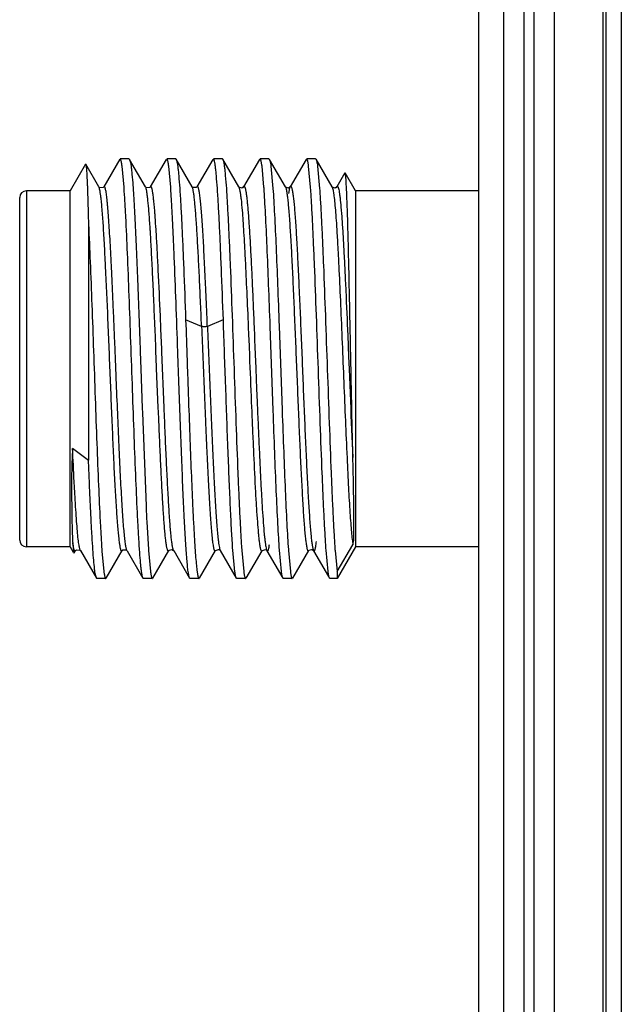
# Model space of a CAD drawing. Header units: inches. Extents: x 0.2 to 16.8, y 0.2 to 10.8.
# Tile 13 of 24: x 8.137 to 8.495, y 5.012 to 5.599. Entities that reach past the tile are written whole.
import ezdxf

# ---------------------------------------------------------------- set-up
doc = ezdxf.new("R2010")
doc.units = ezdxf.units.IN
doc.header["$LTSCALE"] = 0.935
doc.header["$MEASUREMENT"] = 0
doc.layers.get('0').update_dxf_attribs({"linetype": 'CONTINUOUS'})

msp = doc.modelspace()

# ---------------------------------------------------------------- linework, layer by layer
at = {"color": 9, "linetype": 'CONTINUOUS'}
for p, q in [((8.43705, 8.4171), (8.43705, 3.9741)), ((8.44305, 3.9741), (8.44305, 8.4171)), ((8.48425, 3.9741), (8.48425, 8.0066)), ((8.49501, 7.9771), (8.49501, 3.9771)), ((8.14067, 5.49695), (8.14067, 5.28495)), ((8.26717, 5.4993), (8.26787, 5.49668)), ((8.21799, 5.47248), (8.2179, 5.47399)), ((8.22077, 5.41461), (8.22045, 5.42241)), ((8.24498, 5.41623), (8.2355, 5.42005)), ((8.25796, 5.42005), (8.24849, 5.41623)), ((8.22125, 5.40286), (8.22077, 5.41461)), ((8.2728, 5.41577), (8.27298, 5.41142)), ((8.27298, 5.41142), (8.27326, 5.40454)), ((8.22133, 5.4009), (8.22125, 5.40286)), ((8.27326, 5.40454), (8.27349, 5.39868)), ((8.22269, 5.36796), (8.22133, 5.4009)), ((8.27462, 5.37105), (8.27486, 5.36547)), ((8.33149, 5.34097), (8.33164, 5.33769)), ((8.20057, 5.28266), (8.20004, 5.2844)), ((8.22838, 5.28261), (8.2281, 5.28334))]:
    msp.add_line(p, q, dxfattribs=at)
at = {"color": 6, "linetype": 'CONTINUOUS'}
msp.add_line((8.45505, 8.4171), (8.45505, 3.9741), dxfattribs=at)
at = {"color": 7, "linetype": 'CONTINUOUS'}
for p, q in [((8.41005, 4.2971), (8.41005, 8.4071)), ((8.42505, 4.3171), (8.42505, 8.3871)), ((8.48605, 3.9771), (8.48605, 7.9771)), ((8.19623, 5.51573), (8.18672, 5.4993)), ((8.20184, 5.51595), (8.1965, 5.51595)), ((8.20184, 5.51595), (8.20211, 5.51572)), ((8.21163, 5.4993), (8.20213, 5.51572)), ((8.224, 5.51571), (8.21448, 5.49927)), ((8.22962, 5.51595), (8.22428, 5.51595)), ((8.22962, 5.51595), (8.22988, 5.51573)), ((8.2394, 5.49931), (8.2299, 5.51573)), ((8.25176, 5.51572), (8.24226, 5.49931)), ((8.25737, 5.51595), (8.25206, 5.51595)), ((8.25737, 5.51595), (8.25763, 5.51574)), ((8.26717, 5.49931), (8.25766, 5.51574)), ((8.27955, 5.5157), (8.27004, 5.49928)), ((8.28515, 5.51595), (8.27984, 5.51595)), ((8.28515, 5.51595), (8.28543, 5.51571)), ((8.29496, 5.49926), (8.28544, 5.51571)), ((8.30731, 5.5157), (8.29781, 5.49929)), ((8.31292, 5.51595), (8.30762, 5.51595)), ((8.31292, 5.51595), (8.31319, 5.51574)), ((8.32274, 5.49929), (8.31322, 5.51574)), ((8.17586, 5.51287), (8.16667, 5.49695)), ((8.17586, 5.51287), (8.176, 5.51286)), ((8.18386, 5.49929), (8.176, 5.51287)), ((8.19882, 5.49921), (8.19766, 5.5117)), ((8.2266, 5.49921), (8.22544, 5.5117)), ((8.28215, 5.49921), (8.281, 5.5117)), ((8.2863, 5.51169), (8.28753, 5.4983)), ((8.30993, 5.49921), (8.30877, 5.5117)), ((8.31408, 5.51169), (8.3153, 5.49833)), ((8.33038, 5.50759), (8.3256, 5.49932)), ((8.33667, 5.49695), (8.33053, 5.50759)), ((8.33139, 5.49759), (8.33112, 5.50275)), ((8.16667, 5.49695), (8.14067, 5.49695)), ((8.16667, 5.28495), (8.16667, 5.49695)), ((8.18387, 5.49926), (8.18386, 5.49929)), ((8.18396, 5.49915), (8.18388, 5.49926)), ((8.18671, 5.49929), (8.18669, 5.49926)), ((8.19886, 5.49867), (8.19882, 5.49921)), ((8.21166, 5.49925), (8.21163, 5.4993)), ((8.21182, 5.49888), (8.21166, 5.49924)), ((8.21448, 5.49927), (8.21446, 5.49923)), ((8.22663, 5.49868), (8.2266, 5.49921)), ((8.23942, 5.49928), (8.2394, 5.49931)), ((8.23965, 5.49867), (8.23942, 5.49926)), ((8.24226, 5.4993), (8.24224, 5.49926)), ((8.26726, 5.49917), (8.26716, 5.49932)), ((8.26716, 5.49932), (8.26717, 5.49931)), ((8.26981, 5.49873), (8.27004, 5.49928)), ((8.27006, 5.49934), (8.27004, 5.49931)), ((8.27004, 5.49928), (8.27005, 5.4993)), ((8.28219, 5.49864), (8.28215, 5.49921)), ((8.29509, 5.49908), (8.29496, 5.49925)), ((8.2969, 5.49536), (8.29757, 5.49867)), ((8.29757, 5.49869), (8.29781, 5.49928)), ((8.30997, 5.49866), (8.30993, 5.49921)), ((8.32282, 5.49917), (8.32272, 5.49932)), ((8.32272, 5.49932), (8.32274, 5.49929)), ((8.32536, 5.49873), (8.3256, 5.49932)), ((8.32561, 5.49935), (8.3256, 5.49932)), ((8.41005, 5.49695), (8.33667, 5.49695)), ((8.33667, 5.49695), (8.33667, 5.28495)), ((8.13667, 5.28895), (8.13667, 5.49295)), ((8.20518, 5.48195), (8.2053, 5.47959)), ((8.17764, 5.47702), (8.17765, 5.33647)), ((8.2173, 5.41448), (8.21718, 5.41723)), ((8.21772, 5.40415), (8.2173, 5.41448)), ((8.27627, 5.41595), (8.2765, 5.4104)), ((8.28767, 5.36607), (8.28588, 5.41631)), ((8.29118, 5.4165), (8.29297, 5.36626)), ((8.2765, 5.4104), (8.27662, 5.40745)), ((8.33205, 5.41082), (8.33257, 5.39818)), ((8.21778, 5.40271), (8.21772, 5.40415)), ((8.21783, 5.4014), (8.21778, 5.40271)), ((8.27662, 5.40745), (8.27673, 5.40467)), ((8.27673, 5.40467), (8.27697, 5.39882)), ((8.20843, 5.40103), (8.20878, 5.39095)), ((8.21821, 5.39219), (8.21783, 5.4014)), ((8.27697, 5.39882), (8.27708, 5.39598)), ((8.33257, 5.39818), (8.33287, 5.3908)), ((8.20878, 5.39095), (8.20962, 5.36746)), ((8.21825, 5.39119), (8.21821, 5.39219)), ((8.21921, 5.36783), (8.21825, 5.39119)), ((8.27708, 5.39598), (8.27729, 5.39084)), ((8.27729, 5.39084), (8.27777, 5.37901)), ((8.33287, 5.3908), (8.33365, 5.37158)), ((8.27777, 5.37901), (8.2781, 5.37122)), ((8.20962, 5.36746), (8.20972, 5.36464)), ((8.21933, 5.36503), (8.21921, 5.36783)), ((8.2781, 5.37122), (8.27834, 5.36563)), ((8.20972, 5.36464), (8.21193, 5.30937)), ((8.21949, 5.36121), (8.21933, 5.36503)), ((8.17764, 5.33639), (8.16817, 5.34354)), ((8.20698, 5.30145), (8.20692, 5.30257)), ((8.21225, 5.30256), (8.21229, 5.3018)), ((8.20708, 5.29936), (8.20698, 5.30145)), ((8.21229, 5.3018), (8.2124, 5.29971)), ((8.2124, 5.29971), (8.21337, 5.28323)), ((8.16667, 5.28495), (8.14067, 5.28495)), ((8.16667, 5.28495), (8.16848, 5.28181)), ((8.16818, 5.28826), (8.16821, 5.2878)), ((8.16821, 5.2878), (8.16823, 5.28731)), ((8.16823, 5.28731), (8.16869, 5.28199)), ((8.16871, 5.28455), (8.16824, 5.28714)), ((8.3257, 5.27021), (8.33516, 5.28605)), ((8.33667, 5.28495), (8.3257, 5.26595)), ((8.33516, 5.28605), (8.3356, 5.28891)), ((8.41005, 5.28495), (8.33667, 5.28495)), ((8.16876, 5.2816), (8.16891, 5.28107)), ((8.16906, 5.28107), (8.16997, 5.28263)), ((8.16996, 5.28262), (8.16961, 5.28236)), ((8.16999, 5.28268), (8.16997, 5.28263)), ((8.16998, 5.28267), (8.17057, 5.28317)), ((8.17057, 5.28317), (8.17251, 5.28298)), ((8.17251, 5.28298), (8.17273, 5.28277)), ((8.17273, 5.28277), (8.1728, 5.28267)), ((8.17282, 5.28264), (8.1728, 5.28267)), ((8.17282, 5.28264), (8.18233, 5.26619)), ((8.1856, 5.28321), (8.18566, 5.28234)), ((8.18566, 5.28234), (8.1868, 5.27012)), ((8.18822, 5.26618), (8.19773, 5.28262)), ((8.19775, 5.28265), (8.19773, 5.28262)), ((8.20045, 5.28279), (8.20057, 5.28264)), ((8.20059, 5.28261), (8.20057, 5.28264)), ((8.20059, 5.2826), (8.21009, 5.26619)), ((8.21337, 5.28323), (8.21341, 5.2827)), ((8.21341, 5.2827), (8.21457, 5.27021)), ((8.216, 5.26619), (8.22552, 5.28264)), ((8.22838, 5.28262), (8.23789, 5.26618)), ((8.22838, 5.28262), (8.22838, 5.28261)), ((8.24375, 5.26618), (8.25328, 5.28264)), ((8.2555, 5.28321), (8.25614, 5.28265)), ((8.25605, 5.28285), (8.25615, 5.28265)), ((8.25615, 5.28265), (8.25615, 5.28264)), ((8.25615, 5.28264), (8.26567, 5.2662)), ((8.26481, 5.27009), (8.26362, 5.28293)), ((8.2689, 5.28326), (8.26894, 5.2827)), ((8.26894, 5.2827), (8.2701, 5.27021)), ((8.27158, 5.2662), (8.28107, 5.28261)), ((8.28339, 5.28313), (8.28394, 5.28262)), ((8.28393, 5.28261), (8.28394, 5.2826)), ((8.28393, 5.28261), (8.29343, 5.26621)), ((8.29257, 5.27022), (8.29139, 5.28297)), ((8.29668, 5.28322), (8.29672, 5.2827)), ((8.29672, 5.2827), (8.29788, 5.27021)), ((8.29931, 5.26618), (8.30883, 5.28263)), ((8.30883, 5.28263), (8.30884, 5.28264)), ((8.31094, 5.28325), (8.31166, 5.28269)), ((8.3117, 5.28261), (8.31171, 5.28259)), ((8.31171, 5.28259), (8.32058, 5.26726)), ((8.32035, 5.27022), (8.31917, 5.28297)), ((8.32446, 5.28322), (8.3245, 5.2827)), ((8.3245, 5.2827), (8.32568, 5.27021)), ((8.18234, 5.2662), (8.18163, 5.26908)), ((8.32568, 5.27021), (8.3257, 5.2662)), ((8.18262, 5.26595), (8.18234, 5.26619)), ((8.18795, 5.26595), (8.18262, 5.26595)), ((8.21039, 5.26595), (8.21012, 5.26619)), ((8.21573, 5.26595), (8.21039, 5.26595)), ((8.23817, 5.26595), (8.23791, 5.26618)), ((8.24348, 5.26595), (8.23817, 5.26595)), ((8.26595, 5.26595), (8.26567, 5.2662)), ((8.27126, 5.26595), (8.26595, 5.26595)), ((8.29373, 5.26595), (8.29345, 5.26621)), ((8.29904, 5.26595), (8.29373, 5.26595)), ((8.32151, 5.26595), (8.32123, 5.2662)), ((8.3257, 5.26595), (8.32151, 5.26595)), ((8.3257, 5.2662), (8.3257, 5.26595))]:
    msp.add_line(p, q, dxfattribs=at)
for points in [[(8.18669, 5.49926), (8.18637, 5.49892), (8.18431, 5.49884), (8.18396, 5.49915)], [(8.21446, 5.49923), (8.21413, 5.49889), (8.21211, 5.49881), (8.21175, 5.4991)], [(8.24224, 5.49926), (8.2418, 5.49885), (8.23973, 5.49893), (8.23946, 5.49921)], [(8.27004, 5.49931), (8.26891, 5.49859), (8.26726, 5.49917)], [(8.29782, 5.49925), (8.29682, 5.49856), (8.29509, 5.49908)], [(8.3256, 5.49932), (8.3245, 5.4986), (8.32282, 5.49917)], [(8.19775, 5.28265), (8.19812, 5.28302), (8.20018, 5.28303), (8.20045, 5.28279)], [(8.22553, 5.28262), (8.22567, 5.28281), (8.22721, 5.28334), (8.22831, 5.28272), (8.22838, 5.28262)], [(8.25328, 5.28264), (8.25339, 5.2828), (8.25506, 5.28336), (8.2555, 5.28321)], [(8.28107, 5.28261), (8.28121, 5.2828), (8.28298, 5.2833), (8.28339, 5.28313)], [(8.30884, 5.28264), (8.30896, 5.28282), (8.31049, 5.28337), (8.31094, 5.28325)]]:
    msp.add_lwpolyline(points, dxfattribs=at)
for centre, radius, start, end in [((8.14067, 5.49295), 0.004, 90, 180), ((7.35454, 5.41972), 0.86159, 3.50468, 3.65395), ((13.93024, 5.60282), 5.60137, 182.366, 182.70888), ((10.30571, 5.40705), 2.09606, 182.67101, 182.85724), ((8.14067, 5.28895), 0.004, 180, 270), ((8.18059, 5.28376), 0.01202, 188.44097, 189.60967)]:
    msp.add_arc(centre, radius, start, end, dxfattribs=at)
at = {"color": 9, "linetype": 'CONTINUOUS'}
for centre, radius, start, end in [((7.71606, 5.4443), 0.5027, 4.21496, 4.46418), ((7.50534, 5.42919), 0.71396, 3.59719, 4.18083), ((18.31294, 5.79484), 10.04726, 182.259705, 182.417422)]:
    msp.add_arc(centre, radius, start, end, dxfattribs=at)
at = {"color": 7, "linetype": 'CONTINUOUS'}
for points, knots in [([(8.19766, 5.5117), (8.19762, 5.51203), (8.19753, 5.51265), (8.19738, 5.51351), (8.19724, 5.51424), (8.19709, 5.51484), (8.19695, 5.51531), (8.19683, 5.51562), (8.19672, 5.5158), (8.19664, 5.5159), (8.19656, 5.51595), (8.1965, 5.51595)], [0, 0, 0, 0, 0.223103, 0.417552, 0.583335, 0.720514, 0.829301, 0.910273, 0.940814, 0.965266, 1, 1, 1, 1]), ([(8.20211, 5.51572), (8.20215, 5.51564), (8.20224, 5.51547), (8.2024, 5.515), (8.20259, 5.51423), (8.2028, 5.51306), (8.20293, 5.51218), (8.203, 5.51169)], [0, 0, 0, 0, 0.062107, 0.141638, 0.354638, 0.640669, 1, 1, 1, 1]), ([(8.22544, 5.5117), (8.22539, 5.51203), (8.2253, 5.51265), (8.22516, 5.51351), (8.22502, 5.51424), (8.22488, 5.51484), (8.22474, 5.51531), (8.22461, 5.51562), (8.22451, 5.5158), (8.22442, 5.5159), (8.22433, 5.51595), (8.22428, 5.51595)], [0, 0, 0, 0, 0.222897, 0.417144, 0.582738, 0.719754, 0.828428, 0.909385, 0.93999, 0.964585, 1, 1, 1, 1]), ([(8.22988, 5.51573), (8.22992, 5.51565), (8.23001, 5.51547), (8.23017, 5.51499), (8.23037, 5.51418), (8.23059, 5.51296), (8.23073, 5.51203), (8.2308, 5.51152)], [0, 0, 0, 0, 0.060743, 0.139313, 0.351584, 0.638415, 1, 1, 1, 1]), ([(8.25324, 5.51152), (8.25319, 5.51187), (8.2531, 5.51251), (8.25296, 5.51341), (8.25281, 5.51417), (8.25267, 5.5148), (8.25253, 5.51529), (8.2524, 5.51561), (8.25229, 5.51579), (8.2522, 5.5159), (8.25211, 5.51595), (8.25206, 5.51595)], [0, 0, 0, 0, 0.223025, 0.417367, 0.583016, 0.720041, 0.828675, 0.909546, 0.940094, 0.964631, 1, 1, 1, 1]), ([(8.25763, 5.51574), (8.25767, 5.51566), (8.25775, 5.51549), (8.25791, 5.51503), (8.25811, 5.51425), (8.25833, 5.51308), (8.25846, 5.51219), (8.25853, 5.51169)], [0, 0, 0, 0, 0.060839, 0.13948, 0.351804, 0.638574, 1, 1, 1, 1]), ([(8.281, 5.5117), (8.28095, 5.51203), (8.28086, 5.51265), (8.28072, 5.51351), (8.28058, 5.51424), (8.28044, 5.51484), (8.2803, 5.51531), (8.28017, 5.51562), (8.28007, 5.5158), (8.27998, 5.5159), (8.27989, 5.51595), (8.27984, 5.51595)], [0, 0, 0, 0, 0.222769, 0.416892, 0.582369, 0.719284, 0.827888, 0.908836, 0.939479, 0.964163, 1, 1, 1, 1]), ([(8.28543, 5.5157), (8.28547, 5.51563), (8.28555, 5.51545), (8.28571, 5.51499), (8.2859, 5.51421), (8.28611, 5.51305), (8.28624, 5.51218), (8.2863, 5.51169)], [0, 0, 0, 0, 0.062938, 0.143108, 0.356669, 0.642219, 1, 1, 1, 1]), ([(8.30877, 5.5117), (8.30873, 5.51203), (8.30864, 5.51265), (8.3085, 5.51351), (8.30836, 5.51424), (8.30822, 5.51484), (8.30808, 5.51531), (8.30795, 5.51562), (8.30785, 5.5158), (8.30776, 5.5159), (8.30767, 5.51595), (8.30762, 5.51595)], [0, 0, 0, 0, 0.222664, 0.416685, 0.582068, 0.718903, 0.827453, 0.908397, 0.939073, 0.963829, 1, 1, 1, 1]), ([(8.31318, 5.51574), (8.31323, 5.51566), (8.31331, 5.51549), (8.31347, 5.51503), (8.31366, 5.51425), (8.31388, 5.51308), (8.31401, 5.51219), (8.31408, 5.51169)], [0, 0, 0, 0, 0.061011, 0.139765, 0.352162, 0.63883, 1, 1, 1, 1]), ([(8.176, 5.51286), (8.17602, 5.51282), (8.17606, 5.51271), (8.17611, 5.51252), (8.17616, 5.51225), (8.17623, 5.51176), (8.17632, 5.51098), (8.17642, 5.50984), (8.17652, 5.50844), (8.17663, 5.50678), (8.17673, 5.50486), (8.17683, 5.50269), (8.17694, 5.50027), (8.17708, 5.49656), (8.17725, 5.49134), (8.17746, 5.48444), (8.17758, 5.47955), (8.17764, 5.47697)], [0, 0, 0, 0, 0.003871, 0.00955, 0.017078, 0.026465, 0.050816, 0.082573, 0.12168, 0.168044, 0.221548, 0.282071, 0.349495, 0.423699, 0.591825, 0.784619, 1, 1, 1, 1]), ([(8.203, 5.51169), (8.2031, 5.51095), (8.20329, 5.50932), (8.20368, 5.50547), (8.20414, 5.49958), (8.20468, 5.4913), (8.20501, 5.48524), (8.20518, 5.48195)], [0, 0, 0, 0, 0.075174, 0.165375, 0.389441, 0.669094, 1, 1, 1, 1]), ([(8.2308, 5.51152), (8.23091, 5.51069), (8.23112, 5.50887), (8.23154, 5.50454), (8.23204, 5.49789), (8.23262, 5.48851), (8.2332, 5.47739), (8.23378, 5.46473), (8.23458, 5.44545), (8.23514, 5.4304), (8.23551, 5.42005)], [0, 0, 0, 0, 0.027184, 0.06008, 0.14242, 0.245671, 0.367925, 0.507063, 0.660687, 1, 1, 1, 1]), ([(8.25797, 5.42005), (8.25758, 5.43041), (8.25703, 5.44545), (8.25622, 5.46473), (8.25564, 5.47739), (8.25506, 5.48851), (8.25448, 5.4979), (8.25398, 5.50455), (8.25356, 5.50888), (8.25335, 5.5107), (8.25324, 5.51152)], [0, 0, 0, 0, 0.339335, 0.492966, 0.632106, 0.754359, 0.857605, 0.939936, 0.972826, 1, 1, 1, 1]), ([(8.25853, 5.51169), (8.25864, 5.51086), (8.25886, 5.50899), (8.2593, 5.50454), (8.25957, 5.50092), (8.25975, 5.49832)], [0, 0, 0, 0, 0.188796, 0.419123, 1, 1, 1, 1]), ([(8.33112, 5.50275), (8.33107, 5.50339), (8.33101, 5.50429), (8.3309, 5.50541), (8.33083, 5.50608), (8.33076, 5.50663), (8.33069, 5.50705), (8.33062, 5.50736), (8.33056, 5.50753), (8.33053, 5.50759)], [0, 0, 0, 0, 0.39369, 0.554879, 0.692099, 0.805224, 0.894172, 0.958967, 1, 1, 1, 1]), ([(8.18495, 5.49406), (8.18487, 5.49469), (8.18471, 5.49582), (8.18445, 5.49732), (8.18422, 5.49832), (8.18402, 5.49892), (8.18393, 5.49916), (8.18387, 5.49925)], [0, 0, 0, 0, 0.358617, 0.644777, 0.858246, 0.937936, 1, 1, 1, 1]), ([(8.20692, 5.30257), (8.20655, 5.30999), (8.20584, 5.32598), (8.20487, 5.35123), (8.20389, 5.37853), (8.2029, 5.40648), (8.20192, 5.43362), (8.20095, 5.45855), (8.2001, 5.47735), (8.1994, 5.49033), (8.19904, 5.49604), (8.19886, 5.49867)], [0, 0, 0, 0, 0.11357, 0.244561, 0.386203, 0.531176, 0.671986, 0.801359, 0.912609, 0.959594, 1, 1, 1, 1]), ([(8.21438, 5.47463), (8.21418, 5.47767), (8.21388, 5.48198), (8.21343, 5.4874), (8.21311, 5.49073), (8.2128, 5.49354), (8.21249, 5.49581), (8.21222, 5.49736), (8.212, 5.49832), (8.21188, 5.49871), (8.21182, 5.49888)], [0, 0, 0, 0, 0.373889, 0.531632, 0.668794, 0.784618, 0.878628, 0.950474, 0.978023, 1, 1, 1, 1]), ([(8.23086, 5.40123), (8.23052, 5.41097), (8.22984, 5.4297), (8.22897, 5.45248), (8.22824, 5.4692), (8.22772, 5.48017), (8.2272, 5.48988), (8.22683, 5.49591), (8.22663, 5.49868)], [0, 0, 0, 0, 0.299697, 0.576369, 0.701077, 0.814302, 0.914401, 1, 1, 1, 1]), ([(8.24499, 5.41623), (8.24478, 5.42143), (8.24436, 5.43152), (8.2437, 5.44609), (8.24303, 5.4594), (8.24238, 5.47115), (8.24182, 5.47984), (8.24135, 5.48582), (8.24102, 5.48951), (8.24069, 5.49263), (8.24036, 5.49518), (8.24008, 5.49693), (8.23984, 5.49803), (8.23972, 5.49848), (8.23965, 5.49867)], [0, 0, 0, 0, 0.188767, 0.366653, 0.529045, 0.672447, 0.793708, 0.845151, 0.890019, 0.928087, 0.959194, 0.983194, 0.992495, 1, 1, 1, 1]), ([(8.25975, 5.49832), (8.25996, 5.49527), (8.26036, 5.48862), (8.26093, 5.47787), (8.26149, 5.46567), (8.26227, 5.4471), (8.26322, 5.42195), (8.26433, 5.39064), (8.26543, 5.35935), (8.26638, 5.33425), (8.26716, 5.31573), (8.26772, 5.30359), (8.26829, 5.2929), (8.26869, 5.28629), (8.2689, 5.28326)], [0, 0, 0, 0, 0.042652, 0.092917, 0.149981, 0.212873, 0.351894, 0.500728, 0.649462, 0.788193, 0.850874, 0.907686, 0.957665, 1, 1, 1, 1]), ([(8.27005, 5.4993), (8.27008, 5.49934), (8.27013, 5.49942), (8.27022, 5.49951), (8.27031, 5.49956), (8.2704, 5.49956), (8.27049, 5.49952), (8.27058, 5.49943), (8.27066, 5.49931), (8.27079, 5.49908), (8.27093, 5.49868), (8.2711, 5.49809), (8.27127, 5.49733), (8.27137, 5.49677), (8.27142, 5.49647)], [0, 0, 0, 0, 0.039869, 0.071551, 0.09696, 0.119652, 0.14437, 0.174919, 0.213405, 0.260884, 0.384727, 0.548722, 0.753689, 1, 1, 1, 1]), ([(8.27142, 5.49647), (8.27154, 5.4958), (8.27175, 5.49429), (8.27205, 5.49179), (8.27235, 5.48881), (8.27277, 5.48393), (8.27329, 5.47676), (8.27389, 5.46699), (8.27449, 5.45579), (8.27508, 5.44336), (8.27568, 5.42995), (8.27607, 5.4207), (8.27627, 5.41595)], [0, 0, 0, 0, 0.025274, 0.056565, 0.093722, 0.136588, 0.238678, 0.360805, 0.500691, 0.655762, 0.823265, 1, 1, 1, 1]), ([(8.28588, 5.41631), (8.28558, 5.42457), (8.285, 5.44037), (8.2841, 5.46266), (8.28333, 5.47945), (8.28269, 5.49109), (8.28236, 5.49625), (8.28219, 5.49864)], [0, 0, 0, 0, 0.300935, 0.575543, 0.811966, 0.912579, 1, 1, 1, 1]), ([(8.28753, 5.4983), (8.28769, 5.4959), (8.28801, 5.49076), (8.28865, 5.47917), (8.28942, 5.46249), (8.29031, 5.44036), (8.29089, 5.42469), (8.29118, 5.4165)], [0, 0, 0, 0, 0.087908, 0.18883, 0.425404, 0.699677, 1, 1, 1, 1]), ([(8.29781, 5.49928), (8.29784, 5.49933), (8.2979, 5.49942), (8.298, 5.49952), (8.29812, 5.49957), (8.29823, 5.49954), (8.29834, 5.49945), (8.29844, 5.49931), (8.29854, 5.49911), (8.29869, 5.49874), (8.29886, 5.49813), (8.29907, 5.49723), (8.29927, 5.4961), (8.29939, 5.49527), (8.29945, 5.49482)], [0, 0, 0, 0, 0.033184, 0.058386, 0.078138, 0.097297, 0.121078, 0.152446, 0.192704, 0.242446, 0.371397, 0.540462, 0.749972, 1, 1, 1, 1]), ([(8.31917, 5.28297), (8.31896, 5.28599), (8.31855, 5.2926), (8.31798, 5.3033), (8.31742, 5.31547), (8.31663, 5.33405), (8.31568, 5.35926), (8.31457, 5.39069), (8.31346, 5.42213), (8.31251, 5.44738), (8.31172, 5.46601), (8.31116, 5.47823), (8.31059, 5.48897), (8.31018, 5.49562), (8.30997, 5.49866)], [0, 0, 0, 0, 0.042148, 0.092014, 0.148782, 0.211478, 0.350377, 0.499377, 0.648463, 0.78761, 0.850487, 0.90747, 0.957581, 1, 1, 1, 1]), ([(8.3153, 5.49833), (8.31551, 5.49528), (8.31592, 5.48862), (8.31648, 5.47787), (8.31705, 5.46567), (8.31783, 5.44709), (8.31877, 5.42193), (8.31988, 5.39061), (8.32099, 5.35932), (8.32193, 5.3342), (8.32272, 5.31569), (8.32328, 5.30354), (8.32384, 5.29286), (8.32424, 5.28625), (8.32446, 5.28322)], [0, 0, 0, 0, 0.042651, 0.09292, 0.149991, 0.212892, 0.351937, 0.500794, 0.649543, 0.788271, 0.850943, 0.907739, 0.95769, 1, 1, 1, 1]), ([(8.3256, 5.4993), (8.32564, 5.49937), (8.32571, 5.49948), (8.32586, 5.49958), (8.32597, 5.49957), (8.32605, 5.49953), (8.32612, 5.49946), (8.32616, 5.4994), (8.32618, 5.49936)], [0, 0, 0, 0, 0.310201, 0.520595, 0.614529, 0.719097, 0.845404, 1, 1, 1, 1]), ([(8.32627, 5.49921), (8.32633, 5.49909), (8.32644, 5.49881), (8.32666, 5.49807), (8.32691, 5.49685), (8.32721, 5.49501), (8.32738, 5.49363), (8.32747, 5.49285)], [0, 0, 0, 0, 0.060996, 0.14016, 0.353682, 0.640633, 1, 1, 1, 1]), ([(8.33513, 5.33809), (8.33496, 5.34524), (8.33462, 5.36008), (8.33425, 5.37886), (8.33395, 5.39443), (8.33371, 5.40621), (8.33347, 5.41786), (8.33316, 5.43275), (8.3328, 5.45011), (8.33242, 5.46644), (8.33209, 5.47806), (8.33186, 5.48546), (8.33163, 5.49187), (8.33147, 5.4958), (8.33139, 5.49759)], [0, 0, 0, 0, 0.134376, 0.279114, 0.353195, 0.427311, 0.500617, 0.572266, 0.707463, 0.82705, 0.8794, 0.926018, 0.966363, 1, 1, 1, 1]), ([(8.19652, 5.28486), (8.19638, 5.28562), (8.19613, 5.28735), (8.1958, 5.2903), (8.19545, 5.2939), (8.19494, 5.29993), (8.19428, 5.30889), (8.19354, 5.32123), (8.19282, 5.33545), (8.19212, 5.35115), (8.19142, 5.36791), (8.1907, 5.38528), (8.18998, 5.4028), (8.18907, 5.42512), (8.18815, 5.44614), (8.18716, 5.46528), (8.18647, 5.47693), (8.18586, 5.48527), (8.18534, 5.49072), (8.18508, 5.49302), (8.18495, 5.49406)], [0, 0, 0, 0, 0.010928, 0.025129, 0.04245, 0.062734, 0.111685, 0.171135, 0.239736, 0.315443, 0.396182, 0.479866, 0.564284, 0.647189, 0.799746, 0.865405, 0.921623, 0.966864, 0.985004, 1, 1, 1, 1]), ([(8.29945, 5.49482), (8.29959, 5.49385), (8.29984, 5.49169), (8.30019, 5.48813), (8.30054, 5.48392), (8.30104, 5.47713), (8.30166, 5.46728), (8.30236, 5.45403), (8.30304, 5.43913), (8.30375, 5.42296), (8.30448, 5.40596), (8.30517, 5.38856), (8.30587, 5.37123), (8.30658, 5.35442), (8.30729, 5.33856), (8.30799, 5.32406), (8.3087, 5.31132), (8.30931, 5.30196), (8.30981, 5.29561), (8.31016, 5.29175), (8.31051, 5.28854), (8.31077, 5.28662), (8.31091, 5.28578)], [0, 0, 0, 0, 0.013998, 0.031147, 0.051335, 0.074444, 0.128782, 0.192694, 0.264536, 0.342483, 0.424493, 0.508384, 0.591935, 0.67297, 0.749469, 0.819438, 0.880902, 0.932264, 0.953761, 0.972287, 0.987734, 1, 1, 1, 1]), ([(8.32747, 5.49285), (8.32769, 5.49097), (8.32811, 5.48665), (8.32867, 5.4794), (8.32923, 5.47067), (8.32979, 5.4606), (8.33036, 5.44938), (8.33113, 5.43266), (8.33168, 5.4197), (8.33205, 5.41082)], [0, 0, 0, 0, 0.069414, 0.158236, 0.265365, 0.388853, 0.526361, 0.6756, 1, 1, 1, 1]), ([(8.2053, 5.47959), (8.20558, 5.47396), (8.20613, 5.46195), (8.20719, 5.43577), (8.20792, 5.41521), (8.20843, 5.40103)], [0, 0, 0, 0, 0.215085, 0.458602, 1, 1, 1, 1]), ([(8.17764, 5.47702), (8.17799, 5.46957), (8.17871, 5.45358), (8.17967, 5.42843), (8.18064, 5.40139), (8.18161, 5.37383), (8.18258, 5.34712), (8.18354, 5.32263), (8.18437, 5.30417), (8.18507, 5.29142), (8.18542, 5.2858), (8.1856, 5.28321)], [0, 0, 0, 0, 0.115448, 0.247444, 0.389288, 0.533899, 0.673988, 0.80252, 0.913039, 0.959761, 1, 1, 1, 1]), ([(8.21718, 5.41723), (8.21697, 5.42241), (8.21654, 5.43245), (8.21587, 5.44693), (8.21522, 5.46014), (8.21476, 5.46848), (8.21452, 5.47239)], [0, 0, 0, 0, 0.281603, 0.546039, 0.787312, 1, 1, 1, 1]), ([(8.23551, 5.42005), (8.23581, 5.41208), (8.23622, 5.40008), (8.23678, 5.38407), (8.23734, 5.36823), (8.23804, 5.34914), (8.23887, 5.32759), (8.23959, 5.31098), (8.24018, 5.29907), (8.2406, 5.29137), (8.24103, 5.2846), (8.24144, 5.27882), (8.24186, 5.27409), (8.24217, 5.2713), (8.24234, 5.27009)], [0, 0, 0, 0, 0.159351, 0.23997, 0.320105, 0.476055, 0.621532, 0.751066, 0.808325, 0.859845, 0.905167, 0.943848, 0.975549, 1, 1, 1, 1]), ([(8.26362, 5.28293), (8.26335, 5.28672), (8.26285, 5.29513), (8.26216, 5.30886), (8.26147, 5.32468), (8.26051, 5.34876), (8.2596, 5.37417), (8.25867, 5.40026), (8.2582, 5.41348), (8.25797, 5.42005)], [0, 0, 0, 0, 0.083117, 0.184141, 0.300525, 0.429325, 0.710732, 0.856328, 1, 1, 1, 1]), ([(8.24849, 5.41623), (8.24876, 5.40979), (8.24929, 5.39684), (8.25007, 5.37752), (8.25086, 5.35863), (8.25164, 5.34079), (8.25241, 5.32457), (8.25309, 5.31233), (8.25364, 5.30373), (8.25404, 5.2983), (8.25443, 5.29362), (8.25471, 5.29075), (8.25486, 5.28945)], [0, 0, 0, 0, 0.152342, 0.3064, 0.456841, 0.599125, 0.728452, 0.840441, 0.888945, 0.931958, 0.969101, 1, 1, 1, 1]), ([(8.23701, 5.27022), (8.23686, 5.2713), (8.23658, 5.27377), (8.23621, 5.27792), (8.23583, 5.28292), (8.23529, 5.29117), (8.23464, 5.30329), (8.23389, 5.31973), (8.23314, 5.33831), (8.23238, 5.35849), (8.23162, 5.37964), (8.23112, 5.394), (8.23086, 5.40123)], [0, 0, 0, 0, 0.025083, 0.056886, 0.095183, 0.139719, 0.246068, 0.372766, 0.515984, 0.671421, 0.834399, 1, 1, 1, 1]), ([(8.22461, 5.28335), (8.22455, 5.28355), (8.22443, 5.284), (8.2242, 5.28508), (8.22393, 5.28677), (8.22361, 5.28922), (8.2233, 5.29219), (8.22298, 5.29569), (8.22254, 5.30132), (8.222, 5.30949), (8.22137, 5.32053), (8.22073, 5.33304), (8.22011, 5.34677), (8.2197, 5.35629), (8.21949, 5.36121)], [0, 0, 0, 0, 0.007992, 0.017734, 0.042442, 0.074043, 0.112416, 0.157403, 0.208755, 0.329455, 0.472131, 0.633731, 0.810931, 1, 1, 1, 1]), ([(8.27834, 5.36563), (8.27853, 5.36119), (8.27891, 5.35252), (8.27946, 5.3399), (8.28001, 5.32813), (8.28057, 5.31739), (8.28114, 5.30787), (8.2817, 5.29971), (8.28218, 5.29384), (8.28257, 5.28992), (8.28277, 5.28823), (8.28288, 5.28745)], [0, 0, 0, 0, 0.170205, 0.332331, 0.483713, 0.621763, 0.744217, 0.849137, 0.934821, 0.970049, 1, 1, 1, 1]), ([(8.29139, 5.28297), (8.29123, 5.28538), (8.2909, 5.29056), (8.29025, 5.30229), (8.28946, 5.31923), (8.28856, 5.34175), (8.28797, 5.35772), (8.28767, 5.36607)], [0, 0, 0, 0, 0.086951, 0.187278, 0.423594, 0.698541, 1, 1, 1, 1]), ([(8.29297, 5.36626), (8.29327, 5.35793), (8.29386, 5.34199), (8.29476, 5.3195), (8.29554, 5.30257), (8.29619, 5.29083), (8.29652, 5.28564), (8.29668, 5.28322)], [0, 0, 0, 0, 0.30099, 0.575732, 0.812187, 0.912729, 1, 1, 1, 1]), ([(8.16817, 5.34354), (8.16801, 5.34056), (8.16774, 5.33472), (8.16756, 5.32616), (8.16757, 5.3193), (8.16761, 5.3141), (8.16764, 5.30935), (8.1677, 5.30389), (8.16781, 5.29794), (8.16796, 5.29281), (8.1681, 5.28968), (8.16818, 5.28826)], [0, 0, 0, 0, 0.161998, 0.317381, 0.464398, 0.533775, 0.599892, 0.7219, 0.829847, 0.922937, 1, 1, 1, 1]), ([(8.3356, 5.28891), (8.33567, 5.29019), (8.33574, 5.29296), (8.33576, 5.29747), (8.33573, 5.30268), (8.33568, 5.30859), (8.3356, 5.31515), (8.33544, 5.32506), (8.33527, 5.33278), (8.33513, 5.33809)], [0, 0, 0, 0, 0.077834, 0.169287, 0.275131, 0.395521, 0.529427, 0.675668, 1, 1, 1, 1]), ([(8.18163, 5.26908), (8.18153, 5.26966), (8.18135, 5.27095), (8.181, 5.27401), (8.18058, 5.27875), (8.1801, 5.28548), (8.17961, 5.29353), (8.17913, 5.3028), (8.17864, 5.31317), (8.17813, 5.32452), (8.17781, 5.3324), (8.17765, 5.33647)], [0, 0, 0, 0, 0.026102, 0.057733, 0.137202, 0.237526, 0.357412, 0.495408, 0.649852, 0.818874, 1, 1, 1, 1]), ([(8.20923, 5.27022), (8.20914, 5.27095), (8.20894, 5.27255), (8.20856, 5.27633), (8.2081, 5.2821), (8.20758, 5.29021), (8.20725, 5.29615), (8.20708, 5.29936)], [0, 0, 0, 0, 0.075515, 0.16594, 0.390128, 0.669549, 1, 1, 1, 1]), ([(8.19773, 5.28262), (8.19771, 5.28258), (8.19766, 5.28251), (8.19758, 5.28242), (8.19751, 5.28237), (8.19739, 5.28235), (8.19727, 5.28242), (8.19719, 5.28253), (8.19707, 5.28271), (8.19694, 5.28303), (8.1968, 5.28352), (8.19665, 5.28415), (8.19656, 5.28461), (8.19652, 5.28486)], [0, 0, 0, 0, 0.044485, 0.080383, 0.109252, 0.134021, 0.187877, 0.224847, 0.270559, 0.39083, 0.551816, 0.75468, 1, 1, 1, 1]), ([(8.25486, 5.28945), (8.25495, 5.28866), (8.25512, 5.28724), (8.25541, 5.28535), (8.25567, 5.28407), (8.25588, 5.28329), (8.25599, 5.28298), (8.25605, 5.28285)], [0, 0, 0, 0, 0.354543, 0.639319, 0.854242, 0.935668, 1, 1, 1, 1]), ([(8.28288, 5.28745), (8.28296, 5.28686), (8.28311, 5.28581), (8.28337, 5.28442), (8.28359, 5.28348), (8.28378, 5.28293), (8.28388, 5.28271), (8.28393, 5.28262)], [0, 0, 0, 0, 0.358283, 0.644307, 0.857856, 0.937693, 1, 1, 1, 1]), ([(8.28394, 5.28261), (8.28397, 5.28256), (8.28402, 5.28247), (8.28412, 5.28238), (8.28422, 5.28233), (8.28433, 5.28234), (8.28442, 5.28241), (8.28456, 5.28258), (8.28472, 5.28293), (8.2849, 5.28349), (8.28517, 5.28461), (8.28532, 5.28555), (8.28543, 5.28624)], [0, 0, 0, 0, 0.036368, 0.064525, 0.086675, 0.10714, 0.131142, 0.16212, 0.250496, 0.377651, 0.544813, 1, 1, 1, 1]), ([(8.31091, 5.28578), (8.31097, 5.28541), (8.31109, 5.28474), (8.31128, 5.28384), (8.31147, 5.28316), (8.31162, 5.28278), (8.3117, 5.28263)], [0, 0, 0, 0, 0.345301, 0.626666, 0.84446, 1, 1, 1, 1]), ([(8.31171, 5.28261), (8.31174, 5.28256), (8.3118, 5.28246), (8.31191, 5.28236), (8.31204, 5.28232), (8.31216, 5.28238), (8.31227, 5.28249), (8.31238, 5.28267), (8.31249, 5.28292), (8.31259, 5.28323), (8.3127, 5.2836), (8.31286, 5.28423), (8.31304, 5.28517), (8.31326, 5.2865), (8.31339, 5.28747), (8.31346, 5.288)], [0, 0, 0, 0, 0.030227, 0.052681, 0.070299, 0.088587, 0.112633, 0.14489, 0.186327, 0.237357, 0.298167, 0.368838, 0.53984, 0.750319, 1, 1, 1, 1]), ([(8.16961, 5.28236), (8.16952, 5.28238), (8.16939, 5.28251), (8.16926, 5.28273), (8.1691, 5.28309), (8.16891, 5.2837), (8.16878, 5.28424), (8.16871, 5.28455)], [0, 0, 0, 0, 0.116385, 0.204362, 0.315194, 0.608605, 1, 1, 1, 1]), ([(8.22552, 5.28262), (8.22548, 5.28257), (8.22542, 5.28247), (8.2253, 5.28236), (8.22517, 5.28234), (8.22504, 5.28241), (8.22493, 5.28255), (8.22482, 5.28275), (8.22471, 5.28303), (8.22464, 5.28323), (8.22461, 5.28335)], [0, 0, 0, 0, 0.121054, 0.209619, 0.279798, 0.356594, 0.46033, 0.600023, 0.779346, 1, 1, 1, 1]), ([(8.1868, 5.27012), (8.18685, 5.2698), (8.18694, 5.26919), (8.18708, 5.26834), (8.18722, 5.26763), (8.18737, 5.26704), (8.18751, 5.26658), (8.18763, 5.26628), (8.18773, 5.26611), (8.18781, 5.26601), (8.1879, 5.26595), (8.18795, 5.26595)], [0, 0, 0, 0, 0.222893, 0.41716, 0.582794, 0.719868, 0.82861, 0.909625, 0.940239, 0.964813, 1, 1, 1, 1]), ([(8.21011, 5.2662), (8.21007, 5.26627), (8.20999, 5.26645), (8.20983, 5.26691), (8.20964, 5.26769), (8.20943, 5.26885), (8.2093, 5.26973), (8.20923, 5.27022)], [0, 0, 0, 0, 0.062518, 0.14235, 0.355593, 0.641386, 1, 1, 1, 1]), ([(8.21457, 5.27021), (8.21461, 5.26988), (8.2147, 5.26926), (8.21485, 5.2684), (8.21499, 5.26767), (8.21513, 5.26706), (8.21527, 5.26659), (8.2154, 5.26629), (8.2155, 5.26611), (8.21559, 5.26601), (8.21567, 5.26595), (8.21573, 5.26595)], [0, 0, 0, 0, 0.222956, 0.417262, 0.58291, 0.719973, 0.828681, 0.909642, 0.940229, 0.964782, 1, 1, 1, 1]), ([(8.23791, 5.26618), (8.23787, 5.26625), (8.23779, 5.26643), (8.23762, 5.26689), (8.23743, 5.26767), (8.23721, 5.26884), (8.23708, 5.26972), (8.23701, 5.27022)], [0, 0, 0, 0, 0.061233, 0.140177, 0.352767, 0.639307, 1, 1, 1, 1]), ([(8.24234, 5.27009), (8.24239, 5.26977), (8.24248, 5.26916), (8.24262, 5.26833), (8.24276, 5.26762), (8.2429, 5.26703), (8.24304, 5.26658), (8.24316, 5.26628), (8.24327, 5.26611), (8.24335, 5.26601), (8.24343, 5.26595), (8.24348, 5.26595)], [0, 0, 0, 0, 0.222928, 0.417236, 0.582916, 0.720036, 0.828819, 0.909855, 0.940461, 0.965004, 1, 1, 1, 1]), ([(8.26567, 5.2662), (8.26563, 5.26628), (8.26555, 5.26645), (8.2654, 5.2669), (8.26521, 5.26765), (8.265, 5.26877), (8.26488, 5.26962), (8.26481, 5.27009)], [0, 0, 0, 0, 0.063346, 0.143805, 0.357585, 0.642895, 1, 1, 1, 1]), ([(8.2701, 5.27021), (8.27015, 5.26988), (8.27023, 5.26926), (8.27038, 5.2684), (8.27052, 5.26767), (8.27066, 5.26706), (8.2708, 5.26659), (8.27092, 5.26629), (8.27103, 5.26611), (8.27111, 5.26601), (8.2712, 5.26595), (8.27126, 5.26595)], [0, 0, 0, 0, 0.222629, 0.416618, 0.581972, 0.718782, 0.827316, 0.90826, 0.938946, 0.963725, 1, 1, 1, 1]), ([(8.29344, 5.26621), (8.2934, 5.26628), (8.29332, 5.26646), (8.29316, 5.26693), (8.29297, 5.2677), (8.29276, 5.26886), (8.29264, 5.26973), (8.29257, 5.27022)], [0, 0, 0, 0, 0.063194, 0.143532, 0.357201, 0.642602, 1, 1, 1, 1]), ([(8.29788, 5.27021), (8.29792, 5.26988), (8.29801, 5.26926), (8.29816, 5.2684), (8.2983, 5.26767), (8.29845, 5.26706), (8.29859, 5.26659), (8.29871, 5.26629), (8.29882, 5.26611), (8.2989, 5.26601), (8.29898, 5.26595), (8.29904, 5.26595)], [0, 0, 0, 0, 0.22317, 0.417685, 0.58353, 0.72076, 0.829583, 0.910558, 0.941078, 0.965484, 1, 1, 1, 1]), ([(8.32122, 5.2662), (8.32118, 5.26628), (8.3211, 5.26645), (8.32094, 5.26692), (8.32075, 5.26769), (8.32054, 5.26885), (8.32041, 5.26973), (8.32035, 5.27022)], [0, 0, 0, 0, 0.062773, 0.142785, 0.356168, 0.641813, 1, 1, 1, 1])]:
    msp.add_open_spline(points, degree=3, knots=knots, dxfattribs=at)
at = {"color": 9, "linetype": 'CONTINUOUS'}
for points, knots in [([(8.20004, 5.2844), (8.19997, 5.28476), (8.19982, 5.28558), (8.19952, 5.28752), (8.19917, 5.29052), (8.19876, 5.29477), (8.19835, 5.29988), (8.19794, 5.30579), (8.19735, 5.31514), (8.19666, 5.32839), (8.19585, 5.34584), (8.19502, 5.36489), (8.19435, 5.38146), (8.1938, 5.395), (8.19339, 5.40517), (8.19297, 5.41521), (8.19255, 5.42503), (8.19213, 5.43455), (8.19173, 5.44368), (8.19132, 5.45235), (8.1909, 5.46047), (8.19048, 5.46798), (8.19006, 5.4748), (8.18965, 5.48087), (8.1893, 5.48544), (8.18902, 5.48869), (8.18882, 5.4908), (8.18861, 5.49269), (8.1884, 5.49436), (8.18819, 5.4958), (8.18799, 5.497), (8.1878, 5.49786), (8.18765, 5.49843), (8.18755, 5.49877), (8.18745, 5.49904), (8.18734, 5.49926), (8.18724, 5.49942), (8.18714, 5.49953), (8.18702, 5.49957), (8.1869, 5.49954), (8.1868, 5.49944), (8.18674, 5.49935), (8.18671, 5.4993)], [0, 0, 0, 0, 0.005213, 0.011497, 0.02722, 0.047043, 0.070813, 0.098312, 0.129303, 0.200699, 0.282442, 0.371641, 0.465168, 0.512523, 0.559712, 0.606316, 0.651922, 0.696117, 0.738517, 0.778758, 0.816478, 0.851347, 0.883055, 0.9113, 0.935837, 0.946658, 0.956483, 0.965291, 0.973061, 0.979781, 0.985442, 0.990037, 0.991934, 0.993566, 0.994934, 0.996045, 0.99691, 0.997559, 0.998061, 0.998551, 0.999172, 1, 1, 1, 1]), ([(8.21724, 5.48342), (8.21713, 5.48481), (8.21692, 5.48739), (8.21657, 5.49095), (8.21628, 5.49354), (8.21604, 5.4953), (8.21587, 5.49638), (8.2157, 5.49731), (8.21553, 5.49808), (8.21537, 5.49868), (8.21522, 5.49908), (8.21509, 5.49932), (8.21499, 5.49946), (8.21487, 5.49956), (8.21473, 5.49955), (8.21464, 5.4995), (8.21456, 5.4994), (8.2145, 5.49932), (8.21448, 5.49928)], [0, 0, 0, 0, 0.246729, 0.458785, 0.634816, 0.709096, 0.774125, 0.829846, 0.876227, 0.91328, 0.941139, 0.951765, 0.960343, 0.972456, 0.977587, 0.983433, 0.990768, 1, 1, 1, 1]), ([(8.24848, 5.41623), (8.24835, 5.41929), (8.24809, 5.42531), (8.2477, 5.43419), (8.24731, 5.44275), (8.24693, 5.45091), (8.24655, 5.4586), (8.24617, 5.46576), (8.24579, 5.47235), (8.24539, 5.47831), (8.245, 5.4836), (8.24462, 5.48817), (8.24424, 5.49199), (8.24392, 5.49469), (8.24364, 5.49645), (8.24346, 5.49747), (8.24327, 5.49829), (8.2431, 5.49883), (8.24295, 5.49917), (8.24286, 5.49934), (8.24276, 5.49947), (8.24266, 5.49955), (8.24255, 5.49957), (8.24244, 5.49952), (8.24234, 5.49943), (8.24228, 5.49934), (8.24226, 5.49929)], [0, 0, 0, 0, 0.108856, 0.214816, 0.316895, 0.41413, 0.505775, 0.591199, 0.669775, 0.740916, 0.80408, 0.858728, 0.904403, 0.940851, 0.955551, 0.967874, 0.97781, 0.985382, 0.988303, 0.990671, 0.992528, 0.993958, 0.995147, 0.996392, 0.997962, 1, 1, 1, 1]), ([(8.26787, 5.49668), (8.26799, 5.49599), (8.26823, 5.49444), (8.26869, 5.49064), (8.26898, 5.48752), (8.26917, 5.48527)], [0, 0, 0, 0, 0.181631, 0.409552, 1, 1, 1, 1]), ([(8.29496, 5.49925), (8.29501, 5.49917), (8.29509, 5.499), (8.29526, 5.49854), (8.29545, 5.4978), (8.29568, 5.4967), (8.29581, 5.49588), (8.29588, 5.49542)], [0, 0, 0, 0, 0.066484, 0.149168, 0.364625, 0.648068, 1, 1, 1, 1]), ([(8.32274, 5.49929), (8.32279, 5.4992), (8.32289, 5.49897), (8.3231, 5.49836), (8.32333, 5.49732), (8.3236, 5.49576), (8.32376, 5.49457), (8.32384, 5.49391)], [0, 0, 0, 0, 0.058937, 0.136369, 0.348145, 0.636227, 1, 1, 1, 1]), ([(8.29588, 5.49542), (8.29602, 5.4945), (8.29627, 5.49245), (8.29661, 5.48904), (8.29696, 5.485), (8.29745, 5.4784), (8.29808, 5.46879), (8.29878, 5.45579), (8.29947, 5.44109), (8.30017, 5.42509), (8.30088, 5.40819), (8.3016, 5.39084), (8.30231, 5.3735), (8.30299, 5.35661), (8.30369, 5.34062), (8.30432, 5.32804), (8.30481, 5.31875), (8.30516, 5.31245), (8.30551, 5.30668), (8.30585, 5.30145), (8.3062, 5.2968), (8.30656, 5.29277), (8.30692, 5.28938), (8.30719, 5.28734), (8.30732, 5.28643)], [0, 0, 0, 0, 0.013225, 0.029621, 0.049069, 0.071448, 0.124392, 0.187114, 0.258016, 0.335225, 0.416722, 0.500388, 0.584035, 0.665476, 0.74262, 0.81345, 0.845897, 0.876061, 0.903769, 0.928853, 0.951151, 0.970521, 0.986843, 1, 1, 1, 1]), ([(8.32384, 5.49391), (8.32402, 5.49248), (8.32437, 5.48923), (8.32484, 5.4838), (8.32532, 5.47729), (8.32578, 5.46976), (8.32625, 5.46131), (8.3269, 5.44852), (8.3277, 5.43106), (8.32863, 5.40892), (8.32956, 5.38595), (8.3305, 5.3632), (8.33115, 5.34823), (8.33149, 5.34097)], [0, 0, 0, 0, 0.028239, 0.0639, 0.106704, 0.156206, 0.211707, 0.272482, 0.407038, 0.554026, 0.706552, 0.857538, 1, 1, 1, 1]), ([(8.26917, 5.48527), (8.26933, 5.48327), (8.26965, 5.47895), (8.27009, 5.47202), (8.27053, 5.46424), (8.27115, 5.45241), (8.27192, 5.43617), (8.2725, 5.42278), (8.2728, 5.41577)], [0, 0, 0, 0, 0.086699, 0.186744, 0.299072, 0.422527, 0.697424, 1, 1, 1, 1]), ([(8.22045, 5.42241), (8.22006, 5.4315), (8.21947, 5.44462), (8.21863, 5.46131), (8.21821, 5.46891), (8.21799, 5.47248)], [0, 0, 0, 0, 0.544876, 0.785978, 1, 1, 1, 1]), ([(8.24849, 5.41623), (8.24839, 5.41619), (8.24815, 5.41612), (8.24773, 5.41605), (8.24725, 5.416), (8.24674, 5.41599), (8.24622, 5.416), (8.24574, 5.41605), (8.24533, 5.41612), (8.24509, 5.41619), (8.24498, 5.41623)], [0, 0, 0, 0, 0.092735, 0.212982, 0.351817, 0.499993, 0.648165, 0.786995, 0.907246, 1, 1, 1, 1]), ([(8.24498, 5.41623), (8.24526, 5.4098), (8.2458, 5.39686), (8.24658, 5.37757), (8.24722, 5.36165), (8.24776, 5.34929), (8.24829, 5.33783), (8.24893, 5.32468), (8.24959, 5.31243), (8.25013, 5.30383), (8.25052, 5.2984), (8.25091, 5.29371), (8.2512, 5.29084), (8.25135, 5.28954)], [0, 0, 0, 0, 0.152237, 0.306194, 0.45657, 0.52896, 0.598714, 0.728001, 0.840171, 0.888757, 0.931816, 0.969007, 1, 1, 1, 1]), ([(8.2281, 5.28334), (8.22803, 5.28355), (8.22791, 5.28402), (8.22766, 5.28518), (8.22737, 5.28701), (8.22704, 5.28966), (8.2267, 5.2929), (8.22637, 5.29672), (8.22591, 5.30288), (8.22534, 5.31182), (8.22466, 5.32388), (8.224, 5.3375), (8.22334, 5.35237), (8.22291, 5.36267), (8.22269, 5.36796)], [0, 0, 0, 0, 0.00776, 0.01731, 0.041765, 0.073286, 0.111757, 0.157, 0.208717, 0.330311, 0.473748, 0.635717, 0.812528, 1, 1, 1, 1]), ([(8.27486, 5.36547), (8.27505, 5.3611), (8.27542, 5.35256), (8.27612, 5.33657), (8.27682, 5.32179), (8.27761, 5.30844), (8.27817, 5.3003), (8.27864, 5.29441), (8.27903, 5.29045), (8.27922, 5.28874), (8.27932, 5.28794)], [0, 0, 0, 0, 0.169008, 0.330013, 0.618209, 0.740861, 0.846448, 0.933226, 0.969183, 1, 1, 1, 1]), ([(8.172, 5.28586), (8.17191, 5.2864), (8.17174, 5.28759), (8.17141, 5.29036), (8.171, 5.29455), (8.17054, 5.3004), (8.17007, 5.30731), (8.16959, 5.31519), (8.16893, 5.32738), (8.16848, 5.33693), (8.16819, 5.34355)], [0, 0, 0, 0, 0.028541, 0.06228, 0.144878, 0.24679, 0.366892, 0.503911, 0.656504, 1, 1, 1, 1]), ([(8.33164, 5.33769), (8.33191, 5.3318), (8.33243, 5.32095), (8.33317, 5.30803), (8.3338, 5.29925), (8.33423, 5.29398), (8.33466, 5.28969), (8.33497, 5.28715), (8.33514, 5.28606)], [0, 0, 0, 0, 0.341598, 0.629644, 0.749802, 0.852118, 0.935701, 1, 1, 1, 1]), ([(8.1728, 5.28266), (8.17272, 5.28281), (8.17257, 5.2832), (8.17237, 5.28389), (8.17218, 5.2848), (8.17206, 5.28548), (8.172, 5.28586)], [0, 0, 0, 0, 0.155831, 0.373556, 0.654734, 1, 1, 1, 1]), ([(8.25135, 5.28954), (8.25142, 5.28888), (8.25157, 5.28767), (8.25178, 5.28623), (8.25195, 5.28522), (8.25207, 5.28459), (8.25219, 5.28404), (8.25231, 5.28356), (8.25243, 5.28316), (8.25255, 5.28285), (8.25266, 5.28261), (8.25278, 5.28244), (8.25289, 5.28236), (8.25298, 5.28235), (8.25307, 5.28238), (8.25318, 5.28247), (8.25324, 5.28257), (8.25328, 5.28263)], [0, 0, 0, 0, 0.250629, 0.46255, 0.553905, 0.635483, 0.707274, 0.769284, 0.82156, 0.864216, 0.897522, 0.922164, 0.939902, 0.947511, 0.95527, 0.974, 1, 1, 1, 1]), ([(8.27932, 5.28794), (8.27939, 5.28742), (8.27952, 5.28646), (8.27974, 5.28515), (8.27992, 5.28421), (8.28008, 5.28359), (8.28019, 5.28323), (8.28029, 5.28292), (8.2804, 5.28268), (8.28051, 5.28251), (8.28062, 5.28239), (8.28074, 5.28234), (8.28087, 5.28238), (8.28098, 5.28249), (8.28104, 5.28258), (8.28108, 5.28264)], [0, 0, 0, 0, 0.249913, 0.460309, 0.631007, 0.701475, 0.762066, 0.812877, 0.854116, 0.886225, 0.910225, 0.928638, 0.946563, 0.969392, 1, 1, 1, 1]), ([(8.30732, 5.28643), (8.30738, 5.28604), (8.3075, 5.28532), (8.30768, 5.28435), (8.30787, 5.28357), (8.30805, 5.28299), (8.3082, 5.28262), (8.30834, 5.28244), (8.30844, 5.28237), (8.30855, 5.28235), (8.30865, 5.28239), (8.30875, 5.28249), (8.3088, 5.28257), (8.30883, 5.28262)], [0, 0, 0, 0, 0.24923, 0.457735, 0.625636, 0.753356, 0.842159, 0.873225, 0.897098, 0.917026, 0.938198, 0.965085, 1, 1, 1, 1])]:
    msp.add_open_spline(points, degree=3, knots=knots, dxfattribs=at)

doc.saveas('drawing.dxf')
